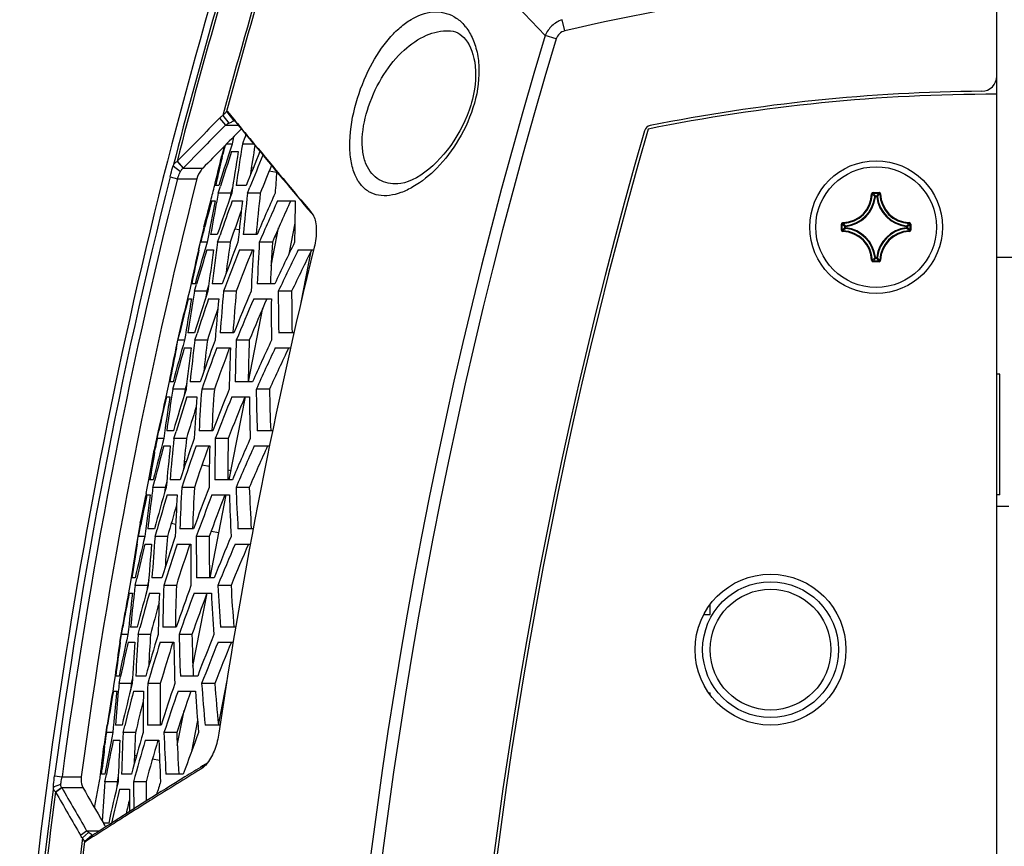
# Model space of a CAD drawing. Header units: millimetres. Extents: x 0 to 420, y 0 to 297.
# Tile 244 of 256: x 322 to 335, y 211 to 222. Entities that reach past the tile are written whole.
import ezdxf

# ---------------------------------------------------------------- set-up
doc = ezdxf.new("R2010")
doc.units = ezdxf.units.MM
doc.header["$LTSCALE"] = 23.1
doc.layers.get('0').update_dxf_attribs({"linetype": 'CONTINUOUS'})
for name, color, linetype in [('02___PRT_ALL_AXES', 7, 'CONTINUOUS'), ('03___PRT_ALL_CURVES', 7, 'CONTINUOUS'), ('06___PRT_ALL_SURFS', 7, 'CONTINUOUS'), ('AXES', 7, 'CONTINUOUS'), ('DIM_PILOTEES', 7, 'CONTINUOUS')]:
    doc.layers.add(name, color=color, linetype=linetype)
doc.styles.get("Standard").update_dxf_attribs({"font": 'txt', "width": 0.7})
doc.dimstyles.new('DIMSTYLE_6', dxfattribs={"dimtxt": 2.5, "dimasz": 3.5, "dimexe": 2, "dimexo": 0, "dimtad": 1, "dimlfac": 5, "dimdsep": 46, "dimtxsty": 'Standard', "dimblk": '_FILLED', "dimblk1": '_FILLED', "dimblk2": '_FILLED', "dimcen": 0.09, "dimazin": 2, "dimtp": 0.8, "dimtm": 0.8, "dimtfac": 1, "dimtofl": 0, "dimtmove": 0, "dimatfit": 3, "dimldrblk": '_FILLED', "dimfxl": 0, "dimtolj": 1, "dimarcsym": 0})

# ---------------------------------------------------------------- blocks, each defined once
blk = doc.blocks.new('_FILLED')
at = {"color": 0, "linetype": 'ByBlock'}
blk.add_solid([(0, 0), (-1, 0.1429), (-1, -0.1429)], dxfattribs=at)
blk = doc.blocks.new('*D11')
at = {"layer": 'DIM_PILOTEES', "color": 2, "linetype": 'Continuous'}
for p, q in [((321.931, 202.543), (321.931, 257.134)), ((405.531, 202.543), (405.531, 257.134)), ((321.931, 255.134), (363.731, 255.134)), ((405.531, 255.134), (363.731, 255.134))]:
    blk.add_line(p, q, dxfattribs=at)
at = {"layer": 'DIM_PILOTEES', "color": 2, "linetype": 'Continuous', "xscale": 3.5, "yscale": 3.5, "zscale": 3.5, "rotation": 180}
blk.add_blockref('_FILLED', (321.931, 255.134), dxfattribs=at)
at = {"layer": 'DIM_PILOTEES', "color": 2, "linetype": 'Continuous', "xscale": 3.5, "yscale": 3.5, "zscale": 3.5}
blk.add_blockref('_FILLED', (405.531, 255.134), dxfattribs=at)
at = {"layer": 'DIM_PILOTEES', "color": 2, "linetype": 'Continuous', "insert": (363.731, 258.259), "char_height": 2.5, "width": 8.03571, "attachment_point": 2, "line_spacing_factor": 0.9}
blk.add_mtext('{\\ftxt;\\W0.0001;\\H0.0001;\\~}{\\ftxt;\\W2.1428571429;\\H2.5; }{\\ftxt;\\W0.0001;\\H0.0001;\\~}', dxfattribs=at)

msp = doc.modelspace()

# ---------------------------------------------------------------- linework, layer by layer
at = {"color": 7, "linetype": 'Continuous'}
for p, q in [((335.131, 220.9049), (335.131, 226.3491)), ((329.4023, 221.7431), (329.367, 221.8922)), ((327.8699, 221.7468), (327.8704, 221.7468)), ((329.291, 221.6385), (329.1443, 221.6829)), ((328.2052, 220.7874), (328.2048, 220.7859)), ((328.2052, 220.7874), (328.2048, 220.7859)), ((324.9186, 220.676), (325.0141, 220.5511)), ((324.9317, 220.6752), (325.0271, 220.5506)), ((324.9317, 220.6752), (325.0312, 220.554)), ((324.8258, 220.5861), (324.905, 220.4942)), ((324.8695, 220.624), (324.9486, 220.5194)), ((324.905, 220.4942), (325.0734, 220.4942)), ((324.9913, 220.2434), (324.9167, 220.2434)), ((324.9913, 220.2434), (324.9616, 220.1518)), ((324.985, 220.1434), (325.0743, 220.1434)), ((325.2801, 220.2434), (325.1293, 220.2434)), ((324.2625, 220.014), (324.3418, 219.9239)), ((324.2653, 220.0169), (324.3446, 219.9258)), ((324.8559, 220.0932), (324.8543, 220.0859)), ((324.8583, 220.0601), (324.8704, 220.1107)), ((324.2112, 219.9551), (324.3075, 219.8818)), ((324.3446, 219.9258), (324.6045, 219.9258)), ((324.1699, 219.8088), (324.2664, 219.7844)), ((324.2664, 219.7844), (324.526, 219.7844)), ((324.8176, 219.6934), (324.7734, 219.6934)), ((324.8087, 219.5934), (324.8379, 219.687)), ((324.9745, 219.5934), (324.8087, 219.5934)), ((324.9745, 219.5934), (324.9599, 219.5174)), ((324.9983, 219.6694), (324.9745, 219.5934)), ((325.1798, 219.6934), (325.0446, 219.6934)), ((325.1958, 219.5934), (325.228, 219.6743)), ((325.3656, 219.5934), (325.1958, 219.5934)), ((333.4916, 219.6026), (333.4916, 219.5926)), ((333.4916, 219.6026), (333.5704, 219.6026)), ((333.4916, 219.5926), (333.5704, 219.5926)), ((333.5704, 219.6026), (333.5704, 219.5926)), ((324.7229, 219.4934), (324.7671, 219.4934)), ((324.9939, 219.4934), (325.129, 219.4934)), ((325.5961, 219.4934), (325.8304, 219.4934)), ((333.4717, 219.5832), (333.4817, 219.5829)), ((333.5229, 219.5492), (333.513, 219.5502)), ((333.5229, 219.5492), (333.5229, 219.5592)), ((333.5229, 219.5592), (333.539, 219.5592)), ((333.523, 219.5492), (333.539, 219.5492)), ((333.539, 219.5492), (333.539, 219.5592)), ((333.539, 219.5492), (333.5489, 219.5502)), ((333.5903, 219.5832), (333.5803, 219.5829)), ((326.0461, 219.3335), (326.0497, 219.3289)), ((326.044, 219.3265), (326.0697, 219.296)), ((333.0912, 219.2027), (333.0915, 219.1927)), ((333.9708, 219.2027), (333.9705, 219.1927)), ((324.6151, 219.1396), (324.5432, 218.8434)), ((324.6171, 219.1469), (324.6151, 219.1396)), ((324.6229, 219.1268), (324.6256, 219.1368)), ((325.5094, 218.6285), (325.6079, 219.1316)), ((325.8238, 219.1936), (325.7434, 218.783)), ((333.0718, 219.104), (333.0718, 219.1828)), ((333.0718, 219.1828), (333.0818, 219.1828)), ((333.0718, 219.104), (333.0818, 219.104)), ((333.0818, 219.104), (333.0818, 219.1828)), ((333.0912, 219.0841), (333.0915, 219.0941)), ((333.1152, 219.1354), (333.1152, 219.1514)), ((333.1252, 219.1514), (333.1152, 219.1514)), ((333.1252, 219.1354), (333.1152, 219.1354)), ((333.1252, 219.1514), (333.1242, 219.1614)), ((333.1252, 219.1354), (333.1242, 219.1254)), ((333.1252, 219.1354), (333.1252, 219.1514)), ((333.9368, 219.1514), (333.9378, 219.1614)), ((333.9368, 219.1514), (333.9368, 219.1354)), ((333.9368, 219.1514), (333.9468, 219.1514)), ((333.9368, 219.1354), (333.9378, 219.1254)), ((333.9368, 219.1354), (333.9468, 219.1354)), ((333.9468, 219.1514), (333.9468, 219.1354)), ((333.9708, 219.0841), (333.9705, 219.0941)), ((333.9802, 219.1828), (333.9802, 219.104)), ((333.9902, 219.1828), (333.9802, 219.1828)), ((333.9902, 219.104), (333.9802, 219.104)), ((333.9902, 219.1828), (333.9902, 219.104)), ((324.5522, 218.8421), (324.5747, 218.9434)), ((324.663, 218.9434), (324.5747, 218.9434)), ((324.663, 218.9434), (324.6352, 218.8518)), ((324.796, 219.0434), (324.7071, 219.0434)), ((324.8003, 218.9434), (324.8318, 219.0352)), ((324.9672, 218.9434), (324.8003, 218.9434)), ((325.3226, 219.0434), (325.1397, 219.0434)), ((325.5255, 218.9434), (325.3528, 218.9434)), ((324.5432, 218.8434), (324.5463, 218.8434)), ((324.6586, 218.8434), (324.7474, 218.8434)), ((325.0909, 218.8434), (325.2737, 218.8434)), ((325.8696, 218.8434), (326.0725, 218.8434)), ((325.9062, 218.1446), (326.0394, 218.8256)), ((333.4717, 218.7036), (333.4817, 218.7039)), ((333.4916, 218.6842), (333.4916, 218.6942)), ((333.5704, 218.6942), (333.4916, 218.6942)), ((333.5704, 218.6842), (333.4916, 218.6842)), ((333.5229, 218.7376), (333.513, 218.7366)), ((333.5229, 218.7376), (333.5229, 218.7276)), ((333.539, 218.7276), (333.5229, 218.7276)), ((333.539, 218.7376), (333.523, 218.7376)), ((333.539, 218.7376), (333.539, 218.7276)), ((333.539, 218.7376), (333.5489, 218.7366)), ((333.5704, 218.6842), (333.5704, 218.6942)), ((333.5903, 218.7036), (333.5803, 218.7039)), ((324.4257, 218.2934), (324.401, 218.1957)), ((324.4472, 218.3954), (324.4257, 218.2934)), ((324.5006, 218.3934), (324.4566, 218.3934)), ((324.4937, 218.2934), (324.5211, 218.3874)), ((324.6587, 218.2934), (324.4937, 218.2934)), ((324.6587, 218.2934), (324.6456, 218.2174)), ((324.681, 218.3694), (324.6587, 218.2934)), ((324.8611, 218.3934), (324.7266, 218.3934)), ((325.048, 218.2934), (324.879, 218.2934)), ((325.5597, 218.3934), (325.3263, 218.3934)), ((325.7817, 218.2934), (325.6049, 218.2934)), ((324.4102, 218.1934), (324.4542, 218.1934)), ((324.68, 218.1934), (324.8145, 218.1934)), ((325.2793, 218.1934), (325.5125, 218.1934)), ((325.209, 217.0934), (325.4007, 218.0732)), ((324.2881, 217.7434), (324.2437, 217.5434)), ((324.2527, 217.5422), (324.2732, 217.6434)), ((324.2732, 217.6434), (324.297, 217.742)), ((324.3611, 217.6434), (324.2732, 217.6434)), ((324.2912, 217.7434), (324.2881, 217.7434)), ((324.4916, 217.7434), (324.4031, 217.7434)), ((324.4978, 217.6434), (324.5274, 217.7352)), ((324.664, 217.6434), (324.4978, 217.6434)), ((325.0158, 217.7434), (324.8337, 217.7434)), ((325.2198, 217.6434), (325.0478, 217.6434)), ((325.8118, 217.7434), (325.6094, 217.7434)), ((324.2437, 217.5434), (324.2468, 217.5434)), ((324.3586, 217.5434), (324.4471, 217.5434)), ((324.789, 217.5434), (324.971, 217.5434)), ((325.5642, 217.5434), (325.7676, 217.5434)), ((324.1372, 216.9934), (324.1144, 216.8955)), ((324.1567, 217.0952), (324.1372, 216.9934)), ((324.2099, 217.0934), (324.1661, 217.0934)), ((324.2049, 216.9934), (324.2305, 217.0878)), ((324.3693, 216.9934), (324.2049, 216.9934)), ((324.3693, 216.9934), (324.3576, 216.9174)), ((324.3899, 217.0694), (324.3693, 216.9934)), ((324.5689, 217.0934), (324.4349, 217.0934)), ((324.7568, 216.9934), (324.5886, 216.9934)), ((325.2644, 217.0934), (325.032, 217.0934)), ((325.4874, 216.9934), (325.3113, 216.9934)), ((324.1237, 216.8934), (324.1675, 216.8934)), ((324.3923, 216.8934), (324.5263, 216.8934)), ((324.9546, 215.7934), (325.1698, 216.8934)), ((324.9891, 216.8934), (325.2213, 216.8934)), ((324.0107, 216.4434), (323.9595, 216.1898)), ((323.9977, 216.3434), (324.0195, 216.4421)), ((324.0853, 216.3434), (323.9977, 216.3434)), ((324.0137, 216.4434), (324.0107, 216.4434)), ((324.2133, 216.4434), (324.1252, 216.4434)), ((324.2214, 216.3434), (324.2492, 216.4352)), ((324.3869, 216.3434), (324.2214, 216.3434)), ((324.7354, 216.4434), (324.5541, 216.4434)), ((324.9404, 216.3434), (324.7692, 216.3434)), ((325.5293, 216.4434), (325.3265, 216.4434)), ((323.9645, 216.1601), (323.9745, 216.2163)), ((323.9645, 216.1601), (323.9746, 216.2163)), ((324.0847, 216.2434), (324.1728, 216.2434)), ((324.5134, 216.2434), (324.6946, 216.2434)), ((325.2853, 216.2434), (325.4885, 216.2434)), ((323.9595, 216.1898), (323.9588, 216.1856)), ((323.9452, 215.7934), (323.9015, 215.7934)), ((323.9421, 215.6934), (323.9659, 215.7881)), ((324.1058, 215.6934), (323.9421, 215.6934)), ((324.1058, 215.6934), (324.0957, 215.6174)), ((324.125, 215.7694), (324.1058, 215.6934)), ((324.3027, 215.7934), (324.1693, 215.7934)), ((324.4919, 215.6934), (324.3243, 215.6934)), ((324.9955, 215.7934), (324.764, 215.7934)), ((325.2195, 215.6934), (325.0442, 215.6934)), ((323.8541, 215.6128), (323.848, 215.5822)), ((323.8631, 215.5934), (323.9068, 215.5934)), ((324.1307, 215.5934), (324.2641, 215.5934)), ((324.7002, 214.4934), (324.9154, 215.5934)), ((324.7251, 215.5934), (324.9565, 215.5934)), ((335.131, 215.4434), (335.291, 215.4434)), ((323.7741, 215.2252), (323.7225, 214.9434)), ((323.775, 215.2293), (323.7741, 215.2252)), ((323.7844, 215.2231), (323.7852, 215.2268)), ((323.7316, 214.9424), (323.748, 215.0434)), ((323.8352, 215.0434), (323.748, 215.0434)), ((323.9609, 215.1434), (323.8731, 215.1434)), ((323.9709, 215.0434), (323.9968, 215.1352)), ((324.1358, 215.0434), (323.9709, 215.0434)), ((324.4811, 215.1434), (324.3004, 215.1434)), ((324.6872, 215.0434), (324.5167, 215.0434)), ((325.2724, 215.1434), (325.0699, 215.1434)), ((323.7225, 214.9434), (323.7256, 214.9434)), ((323.8366, 214.9434), (323.9243, 214.9434)), ((324.2637, 214.9434), (324.4443, 214.9434)), ((325.0328, 214.9434), (325.2349, 214.9434)), ((323.6377, 214.3934), (323.6187, 214.2952)), ((323.6531, 214.4949), (323.6377, 214.3934)), ((323.7061, 214.4934), (323.6626, 214.4934)), ((323.7049, 214.3934), (323.7269, 214.4885)), ((323.8681, 214.3934), (323.7049, 214.3934)), ((323.8681, 214.3934), (323.8594, 214.3174)), ((323.8857, 214.4694), (323.8681, 214.3934)), ((324.0624, 214.4934), (323.9294, 214.4934)), ((324.2528, 214.3934), (324.0858, 214.3934)), ((324.7527, 214.4934), (324.5221, 214.4934)), ((324.9778, 214.3934), (324.8031, 214.3934)), ((323.6281, 214.2934), (323.6716, 214.2934)), ((323.8947, 214.2934), (324.0277, 214.2934)), ((324.4716, 213.3256), (324.661, 214.2934)), ((324.4871, 214.2934), (324.7176, 214.2934)), ((331.331, 214.0094), (331.331, 214.1423)), ((331.247, 214.0094), (331.331, 214.0094)), ((323.5328, 213.8434), (323.5003, 213.6434)), ((323.5093, 213.6426), (323.5238, 213.7434)), ((323.5238, 213.7434), (323.5417, 213.8423)), ((323.6107, 213.7434), (323.5238, 213.7434)), ((323.5359, 213.8434), (323.5328, 213.8434)), ((323.7341, 213.8434), (323.6466, 213.8434)), ((323.7459, 213.7434), (323.7697, 213.8341)), ((323.7459, 213.7434), (323.7697, 213.8341)), ((323.9103, 213.7434), (323.7459, 213.7434)), ((324.2525, 213.8434), (324.0724, 213.8434)), ((324.4599, 213.7434), (324.2899, 213.7434)), ((325.0408, 213.8434), (324.8394, 213.8434)), ((323.5003, 213.6434), (323.5033, 213.6434)), ((323.614, 213.6434), (323.7014, 213.6434)), ((324.0396, 213.6434), (324.2196, 213.6434)), ((324.8062, 213.6434), (325.0066, 213.6434)), ((323.426, 213.0934), (323.409, 212.995)), ((323.4395, 213.1947), (323.426, 213.0934)), ((323.4924, 213.1934), (323.449, 213.1934)), ((323.4931, 213.0934), (323.5133, 213.1889)), ((323.6557, 213.0934), (323.4931, 213.0934)), ((323.6557, 213.0934), (323.6485, 213.0174)), ((323.6718, 213.1694), (323.6557, 213.0934)), ((323.8476, 213.1934), (323.715, 213.1934)), ((324.0392, 213.0934), (323.8728, 213.0934)), ((324.5357, 213.1934), (324.3058, 213.1934)), ((324.762, 213.0934), (324.5878, 213.0934)), ((324.81, 212.5434), (324.926, 213.1364)), ((323.4184, 212.9934), (323.4617, 212.9934)), ((323.6842, 212.9934), (323.8167, 212.9934)), ((324.2747, 212.9934), (324.5045, 212.9934)), ((331.3123, 212.9698), (331.331, 212.9698)), ((331.331, 212.9445), (331.331, 212.9698)), ((324.2654, 212.2719), (324.356, 212.735)), ((323.3319, 212.5434), (323.2951, 212.2862)), ((323.3247, 212.4434), (323.3408, 212.5424)), ((323.3349, 212.5434), (323.3319, 212.5434)), ((323.5325, 212.5434), (323.4453, 212.5434)), ((324.0494, 212.5434), (323.8699, 212.5434)), ((324.5341, 212.6037), (324.4538, 212.1934)), ((324.8343, 212.5434), (324.6345, 212.5434)), ((323.4114, 212.4434), (323.3247, 212.4434)), ((323.5462, 212.4434), (323.5684, 212.5347)), ((323.7101, 212.4434), (323.5462, 212.4434)), ((324.2581, 212.4434), (324.0886, 212.4434)), ((323.2951, 212.2862), (323.2942, 212.2787)), ((323.3022, 212.2601), (323.3052, 212.285)), ((323.4166, 212.3434), (323.5038, 212.3434)), ((323.841, 212.3434), (324.0205, 212.3434)), ((324.5791, 211.9604), (324.6577, 212.033)), ((324.6629, 212.0396), (324.6008, 212.0016)), ((323.2605, 211.8934), (323.2688, 211.9699)), ((323.3038, 211.8934), (323.2605, 211.8934)), ((323.658, 211.8934), (323.5258, 211.8934)), ((324.3442, 211.8934), (324.1149, 211.8934)), ((322.623, 211.7238), (322.7217, 211.7595)), ((322.6385, 211.87), (322.7371, 211.8568)), ((322.7371, 211.8568), (322.991, 211.8568)), ((323.1669, 211.449), (323.2356, 211.8001)), ((323.3064, 211.7934), (323.3248, 211.8893)), ((323.4686, 211.7934), (323.3064, 211.7934)), ((323.4686, 211.7934), (323.4628, 211.7174)), ((323.4832, 211.8694), (323.4686, 211.7934)), ((323.851, 211.7934), (323.685, 211.7934)), ((322.6498, 211.6582), (322.7311, 211.7173)), ((322.6515, 211.6553), (322.7327, 211.7154)), ((322.7327, 211.7154), (323.0136, 211.7154)), ((323.4989, 211.6934), (323.6311, 211.6934)), ((323.6658, 211.3931), (323.6095, 211.3575)), ((323.2816, 211.2507), (323.2858, 211.2434)), ((323.3561, 211.2434), (323.2859, 211.2434)), ((323.6095, 211.3575), (323.5784, 211.3378)), ((322.9823, 211.083), (323.0636, 211.1437)), ((323.0083, 211.0474), (323.0896, 211.12)), ((323.0636, 211.1437), (323.2352, 211.1437)), ((323.1262, 211.0933), (323.0896, 211.12)), ((323.3761, 211.2093), (323.3753, 211.2087)), ((323.3774, 211.21), (323.3765, 211.2094)), ((323.0366, 211.0001), (323.1348, 211.0871)), ((323.0482, 210.9989), (323.1463, 211.0864)), ((323.1519, 211.0657), (323.0482, 210.9989)), ((323.1365, 211.0861), (323.1348, 211.0871)), ((323.1561, 211.0684), (323.1519, 211.0657)), ((323.1573, 211.0691), (323.153, 211.0663))]:
    msp.add_line(p, q, dxfattribs=at)
for points in [[(327.87, 221.7468), (327.8896, 221.7455), (327.9238, 221.7396), (327.9549, 221.7301), (327.9839, 221.7171), (328.0116, 221.7006), (328.0382, 221.6804), (328.064, 221.6562), (328.0886, 221.6281), (328.112, 221.5958), (328.1337, 221.5595), (328.1534, 221.5195), (328.171, 221.476), (328.1861, 221.4293), (328.1986, 221.3797), (328.2084, 221.3276), (328.2153, 221.2729), (328.2193, 221.2161), (328.2203, 221.1572), (328.2183, 221.0965), (328.2131, 221.034), (328.2047, 220.9699), (328.193, 220.9044), (328.1779, 220.8374), (328.1672, 220.7968)], [(328.1672, 220.7968), (328.1563, 220.7592), (328.1342, 220.6915), (328.1085, 220.6228), (328.0794, 220.5537), (328.047, 220.485), (328.0115, 220.4172), (327.9733, 220.3509), (327.9327, 220.2865), (327.8901, 220.2245), (327.8456, 220.1652), (327.7998, 220.109), (327.7525, 220.0556), (327.7038, 220.005), (327.6535, 219.9572), (327.6017, 219.9123), (327.5483, 219.8706), (327.4932, 219.8323), (327.4374, 219.7983), (327.3813, 219.7693), (327.3269, 219.7464), (327.2758, 219.73), (327.2292, 219.7202), (327.1882, 219.7162)]]:
    msp.add_lwpolyline(points, dxfattribs=at)
for centre, radius in [((333.531, 219.1434), 0.88), ((332.131, 213.5434), 0.9), ((332.131, 213.5434), 0.8)]:
    msp.add_circle(centre, radius, dxfattribs=at)
for centre, radius, start, end in [((392.331, 202.5434), 69.8424, 161.454304, 164.996588), ((392.331, 202.5434), 69.8085, 161.454318, 164.944928), ((189.6292, 88.2229), 193.0701, 43.729256, 45.001115), ((392.331, 202.5434), 70.3099, 162.188288, 165.661987), ((392.331, 202.5434), 70.2748, 162.138412, 165.60507), ((335.131, 197.5434), 24.8686, 90, 103.31823), ((392.331, 202.5434), 66.0218, 163.148232, 192.302058), ((392.331, 202.5434), 65.8686, 163.148232, 192.302058), ((334.931, 221.144), 0.2, 270.48553, 360), ((335.131, 197.5434), 23.4015, 90.48553, 101.32257), ((414.7931, 131.4235), 126.6651, 135.257381, 135.618747), ((325.1122, 220.186), 0.3713, 116.13068, 123.91309), ((437.0987, 312.6013), 145.0289, 219.398173, 219.558915), ((436.9519, 312.5593), 144.8835, 219.42141, 219.583098), ((414.7372, 131.3754), 126.5385, 135.228401, 135.589811), ((392.331, 202.5434), 64.4015, 163.884947, 192.082369), ((330.5562, 220.3914), 0.1, 101.32257, 163.88495), ((353.6229, 214.5278), 29.1964, 168.52065, 168.71075), ((354.7923, 209.4859), 31.5534, 159.82147, 160.06642), ((354.4943, 210.6228), 31.0319, 162.11706, 163.00429), ((354.5325, 210.3679), 31.1225, 161.69364, 162.57644), ((392.331, 202.5434), 69.72, 165.317273, 165.420737), ((354.0258, 213.109), 29.9843, 166.27228, 166.49595), ((353.092, 215.4114), 28.4146, 170.41354, 171.53649), ((353.0334, 215.6634), 28.2775, 170.67905, 171.80662), ((354.7427, 208.1512), 31.7362, 157.79291, 158.67295), ((353.0267, 215.7017), 28.0991, 170.7339, 171.55977), ((432.5599, 308.8496), 139.1403, 219.558163, 220.045941), ((432.0258, 308.4844), 138.4904, 219.582429, 220.070802), ((324.554, 219.7343), 0.404, 135.61908, 136.18863), ((303.7962, 224.9058), 21.6026, 346.0495, 347.108), ((353.9415, 213.1291), 29.8976, 166.59549, 166.90477), ((354.7366, 207.906), 31.7688, 157.43249, 158.25746), ((324.5499, 219.6241), 0.3649, 124.23647, 124.76877), ((353.8589, 213.1483), 29.8128, 166.90472, 167.31799), ((354.6739, 207.9363), 31.5415, 157.59059, 158.31032), ((351.7915, 217.9429), 26.2806, 175.77542, 176.39927), ((392.331, 202.5434), 70.3138, 165.785773, 172.377664), ((392.331, 202.5434), 70.2143, 165.785773, 172.377664), ((392.331, 202.5434), 69.9626, 165.733563, 172.350082), ((303.752, 224.9167), 21.6482, 345.48885, 346.04957), ((353.473, 214.0135), 29.2024, 168.98427, 169.19224), ((354.4777, 209.048), 31.3195, 160.32383, 161.38891), ((352.3187, 216.5468), 27.2934, 173.59101, 174.75162), ((352.2741, 216.5931), 27.0753, 173.6377, 174.80755), ((354.5221, 206.6251), 31.7304, 155.87667, 156.96032), ((333.4916, 219.5826), 0.0199, 89.95331, 178.49632), ((332.6058, 218.73), 1.2365, 42.11664, 44.239), ((334.4562, 218.73), 1.2365, 135.76099, 137.88337), ((303.6819, 224.9349), 21.7206, 344.54519, 345.48873), ((354.1393, 211.2708), 30.544, 164.38309, 165.07655), ((353.4139, 213.7838), 29.2103, 168.72807, 169.82608), ((353.3468, 214.0373), 29.0739, 169.19174, 170.08509), ((354.4794, 208.8032), 31.3636, 160.07156, 160.95943), ((352.3924, 216.2949), 27.4504, 173.30874, 174.46332), ((354.475, 206.3946), 31.7107, 155.60212, 156.68871), ((354.443, 206.4065), 31.5182, 155.46707, 156.56141), ((350.9931, 218.7845), 25.1727, 178.38616, 179.63823), ((333.081, 219.5934), 0.3908, 271.50113, 358.49886), ((333.081, 219.5934), 0.4008, 271.50107, 358.49892), ((333.081, 219.5934), 0.4442, 276.51004, 353.49237), ((333.081, 219.5934), 0.4342, 276.7279, 353.27476), ((332.6382, 218.7412), 1.1916, 42.76151, 44.93996), ((333.523, 219.5492), 0.0101, 90.46116, 173.833), ((333.981, 219.5934), 0.4442, 186.50962, 263.49194), ((334.4239, 218.7411), 1.1917, 135.06013, 137.2384), ((333.981, 219.5934), 0.4342, 186.72717, 263.27401), ((333.981, 219.5934), 0.4008, 181.50107, 268.49892), ((333.981, 219.5934), 0.3908, 181.50113, 268.49887), ((354.4167, 208.8351), 31.136, 160.24158, 161.05555), ((333.9702, 219.1828), 0.0199, 359.94602, 88.51498), ((354.0256, 211.3012), 30.4263, 165.09609, 165.45327), ((333.0917, 219.104), 0.0199, 179.94591, 268.51539), ((333.9444, 220.0686), 1.2365, 225.76099, 227.88337), ((333.9444, 218.2182), 1.2365, 132.11664, 134.239), ((333.081, 218.6934), 0.3908, 1.50114, 88.49886), ((333.9332, 220.0363), 1.1917, 225.06013, 227.2384), ((333.9332, 218.2506), 1.1916, 132.76151, 134.93996), ((333.081, 218.6934), 0.4008, 1.50107, 88.49892), ((333.1252, 219.1514), 0.0101, 96.167, 179.53884), ((333.081, 218.6934), 0.4442, 6.50972, 83.49206), ((333.081, 218.6934), 0.4342, 6.72726, 83.27412), ((333.981, 218.6934), 0.4442, 96.50974, 173.49204), ((333.981, 218.6934), 0.4342, 96.72767, 173.27451), ((333.981, 218.6934), 0.4008, 91.50108, 178.49892), ((333.981, 218.6934), 0.3908, 91.50113, 178.49887), ((333.1288, 220.0362), 1.1916, 312.76151, 314.93996), ((333.1288, 218.2506), 1.1916, 45.06004, 47.23849), ((333.1176, 220.0686), 1.2365, 312.11664, 314.239), ((333.1176, 218.2182), 1.2365, 45.761, 47.88336), ((333.9702, 219.104), 0.0199, 271.4969, 0.04933), ((352.7519, 214.9161), 28.2402, 171.80123, 172.92711), ((354.3397, 207.5064), 31.4247, 158.6571, 159.72988), ((352.7466, 214.952), 28.0646, 171.82364, 172.68352), ((351.5391, 217.4026), 26.2316, 176.63257, 177.83532), ((351.4837, 217.4516), 26.001, 176.71082, 177.92416), ((354.1625, 205.1445), 31.5223, 154.03962, 155.14637), ((353.6573, 212.1713), 29.8658, 167.09099, 167.97119), ((353.5871, 212.4265), 29.7353, 167.54006, 168.42404), ((354.122, 209.9497), 30.8013, 163.20083, 164.08957), ((354.1558, 209.6983), 30.8823, 162.77474, 163.65846), ((352.8091, 214.6667), 28.3708, 171.53419, 172.65561), ((392.331, 202.5434), 68.2342, 166.151193, 171.662502), ((354.3088, 207.2719), 31.4259, 158.39442, 159.46903), ((354.2819, 207.2855), 31.2377, 158.28446, 159.36632), ((351.6291, 217.1519), 26.4096, 176.3277, 177.52267), ((354.0955, 204.9207), 31.4729, 153.7448, 154.856), ((354.0535, 204.931), 31.2706, 153.58282, 154.7027), ((333.4916, 218.7041), 0.0199, 181.45488, 270.06559), ((332.6381, 219.5457), 1.1917, 315.06013, 317.2384), ((332.6058, 219.5568), 1.2365, 315.76099, 317.88337), ((334.4562, 219.5568), 1.2365, 222.11664, 224.239), ((334.4238, 219.5456), 1.1916, 222.76151, 224.93996), ((333.5704, 218.7041), 0.0199, 269.92548, 358.56799), ((353.1749, 213.2857), 29.1151, 170.09612, 170.30313), ((354.0941, 208.3867), 31.0461, 161.39169, 162.45942), ((352.0746, 215.7771), 27.3117, 174.71376, 175.8715), ((352.0295, 215.8205), 27.0946, 174.76331, 175.93024), ((354.0911, 205.9958), 31.3588, 156.91121, 157.99928), ((350.6868, 218.2247), 25.082, 179.84306, 181.09951), ((350.6184, 218.2754), 24.8367, 179.95847, 181.22735), ((353.7302, 210.8357), 30.2386, 165.91286, 166.79479), ((353.7801, 210.5837), 30.3397, 165.47416, 166.35308), ((353.1218, 213.0551), 29.1244, 169.83831, 170.93574), ((353.0579, 213.3055), 28.9964, 170.30267, 171.19625), ((354.0928, 208.1443), 31.0821, 161.13691, 162.02713), ((352.1469, 215.5281), 27.462, 174.43036, 175.58225), ((354.0424, 205.7665), 31.3328, 156.63356, 157.72473), ((354.0084, 205.777), 31.1383, 156.49994, 157.59898), ((350.7943, 217.9764), 25.2827, 179.50824, 180.75468), ((354.0321, 208.1724), 30.8575, 161.30975, 162.12586), ((353.7925, 209.2612), 30.6019, 164.10285, 165.17079), ((352.4984, 214.1637), 28.216, 172.91606, 174.04019), ((353.9458, 206.8544), 31.1102, 159.70823, 160.78452), ((352.4903, 214.1978), 28.0388, 172.9413, 173.79986), ((351.3326, 216.6117), 26.305, 177.75223, 178.95073), ((351.2769, 216.6575), 26.0758, 177.83319, 179.04216), ((353.7206, 204.5221), 31.1094, 155.05302, 156.16527), ((353.3539, 211.4573), 29.7366, 168.18999, 169.0708), ((353.2887, 211.709), 29.6161, 168.64066, 169.52497), ((353.806, 209.0172), 30.6569, 163.85213, 164.73674), ((352.5541, 213.9167), 28.3401, 172.6477, 173.76752), ((353.9134, 206.6211), 31.1051, 159.44285, 160.52111), ((353.8846, 206.6331), 30.9154, 159.3347, 160.4203), ((351.4211, 216.3639), 26.4764, 177.44672, 178.63766), ((353.6519, 204.2992), 31.0536, 154.75472, 155.87159), ((353.6077, 204.3081), 30.8492, 154.59371, 155.71941), ((352.9045, 212.5514), 29.0413, 171.20183, 171.40788), ((353.7373, 207.7131), 30.7877, 162.45663, 163.52701), ((351.8586, 215.0044), 27.3424, 175.82841, 176.98323), ((351.8131, 215.0448), 27.1264, 175.88075, 177.04469), ((353.6866, 205.3513), 31.0033, 157.94405, 159.03659), ((350.5178, 217.4136), 25.21, 180.95512, 182.20563), ((350.4494, 217.4609), 24.9664, 181.07292, 182.3357), ((353.4219, 210.1306), 30.0781, 167.00229, 167.88467), ((353.4671, 209.8818), 30.1695, 166.56115, 167.44079), ((352.8572, 212.3199), 29.0519, 170.94261, 172.0394), ((352.7966, 212.5675), 28.9322, 171.40746, 172.30123), ((353.7329, 207.4729), 30.8158, 162.19948, 163.09204), ((351.9294, 214.7579), 27.4862, 175.54409, 176.69323), ((353.6362, 205.123), 30.9709, 157.66342, 158.75921), ((353.6001, 205.132), 30.7746, 157.53124, 158.63502), ((350.6239, 217.1684), 25.4041, 180.62031, 181.86108), ((353.6742, 207.4974), 30.5941, 162.37513, 163.19338), ((353.4726, 208.5674), 30.3987, 165.17904, 166.24878), ((353.1096, 210.9677), 29.6041, 169.5378, 169.78789), ((352.2726, 213.407), 28.2045, 174.02406, 175.14638), ((353.5785, 206.1891), 30.8109, 160.75731, 161.83712), ((352.2618, 213.4392), 28.0257, 174.05206, 174.90925), ((351.1542, 215.8198), 26.3902, 178.86304, 180.05722), ((351.0984, 215.8624), 26.1624, 178.9466, 180.15116), ((353.305, 203.8834), 30.7128, 156.06546, 157.18326), ((353.483, 208.3256), 30.4459, 164.92626, 165.81174), ((352.3269, 213.1623), 28.3221, 173.75456, 174.87273), ((353.5444, 205.9569), 30.7995, 160.48936, 161.57129), ((353.5138, 205.9672), 30.6084, 160.38302, 161.47238), ((351.2412, 215.5747), 26.555, 178.5571, 179.74394), ((353.2345, 203.6613), 30.6507, 155.76377, 156.88639), ((353.1883, 203.6686), 30.4441, 155.60375, 156.73534), ((302.6703, 219.7829), 21.5903, 349.3578, 350.40868), ((353.0028, 210.9867), 29.4955, 169.89826, 170.62099), ((302.9142, 219.7357), 21.3419, 348.86145, 349.11744), ((302.9238, 219.7348), 21.3323, 349.11493, 349.35913), ((352.6615, 211.8114), 28.9806, 172.3019, 172.50698), ((353.407, 207.0282), 30.5439, 163.5191, 164.59211), ((351.6703, 214.2294), 27.3852, 176.93552, 178.08734), ((351.6247, 214.2669), 27.1703, 176.99055, 178.15144), ((353.3083, 204.6925), 30.6632, 158.97566, 160.07269), ((350.377, 216.6035), 25.3491, 182.05758, 183.30212), ((350.3087, 216.6474), 25.1073, 182.17766, 183.43431), ((302.678, 219.7817), 21.5826, 347.82322, 348.77988), ((353.1938, 209.1685), 30.0262, 167.64446, 168.35959), ((352.6199, 211.5792), 28.9924, 172.04142, 173.13752), ((352.5627, 211.8242), 28.8809, 172.50659, 173.40049), ((353.3994, 206.7899), 30.564, 163.25972, 164.15461), ((351.7396, 213.9853), 27.5225, 176.65045, 177.79679), ((353.2562, 204.4651), 30.6245, 158.69215, 159.7926), ((353.2183, 204.4724), 30.4264, 158.56143, 159.66997), ((350.4816, 216.3612), 25.5367, 181.72298, 182.95805), ((353.343, 206.8108), 30.3452, 163.43818, 164.25855), ((353.1086, 209.1861), 29.9392, 168.3671, 168.71793), ((353.1793, 207.8642), 30.2096, 166.25226, 167.32378), ((352.0743, 212.6468), 28.2054, 175.12572, 176.24617), ((353.2374, 205.5114), 30.5264, 161.80479, 162.88813), ((352.0608, 212.6771), 28.0251, 175.15642, 176.01219), ((351.0036, 215.0275), 26.487, 179.96556, 181.15538), ((350.9479, 215.0671), 26.2606, 180.05163, 181.25172), ((352.9156, 203.2295), 30.3319, 157.07738, 158.2008), ((352.8286, 210.0074), 29.5186, 170.37392, 171.25583), ((352.7733, 210.2529), 29.4179, 170.82728, 171.71213), ((353.1866, 207.6243), 30.2489, 165.99758, 166.8839), ((352.127, 212.4042), 28.3167, 174.85526, 175.97172), ((353.2017, 205.2802), 30.5088, 161.53439, 162.62), ((353.1694, 205.2888), 30.3162, 161.42987, 162.523), ((351.0891, 214.785), 26.6453, 179.65938, 180.84208), ((352.8434, 203.0079), 30.2636, 156.77243, 157.90085), ((352.7951, 203.0136), 30.0549, 156.6134, 157.75094), ((352.4456, 211.0663), 28.9326, 173.39677, 173.60087), ((353.1031, 206.3329), 30.3141, 164.57953, 165.65517), ((351.5096, 213.4528), 27.4399, 178.03557, 179.18435), ((351.4638, 213.4875), 27.2261, 178.09324, 179.25101), ((352.9562, 204.0204), 30.338, 160.00646, 161.10801), ((350.2639, 215.7951), 25.4993, 183.15104, 184.38957), ((350.1958, 215.8357), 25.2592, 183.27328, 184.52377), ((352.8859, 208.6961), 29.798, 169.16971, 170.05288), ((352.9216, 208.4528), 29.8701, 168.72418, 169.60515), ((352.4098, 210.8336), 28.9457, 173.13522, 174.23057), ((352.3559, 211.0762), 28.8423, 173.60052, 174.49451), ((353.0923, 206.0963), 30.3263, 164.31806, 165.2175), ((351.5773, 213.211), 27.5708, 177.74995, 178.89344), ((352.9024, 203.7937), 30.2931, 159.72021, 160.82535), ((352.8627, 203.7993), 30.0933, 159.59095, 160.70429), ((350.367, 215.5554), 25.6805, 182.81685, 184.04618), ((353.0382, 206.1137), 30.1106, 164.49932, 165.32181), ((352.9126, 207.1523), 30.034, 167.32295, 168.3962), ((351.9032, 211.8838), 28.2186, 176.22152, 177.34004), ((352.9226, 204.8222), 30.2561, 162.8511, 163.93797), ((351.8872, 211.9121), 28.0368, 176.25485, 177.10916), ((350.8806, 214.2355), 26.5952, 181.06033, 182.24574), ((350.8249, 214.2721), 26.3703, 181.14881, 182.3444), ((352.5522, 202.5612), 29.9662, 158.08925, 159.21833), ((352.6063, 209.273), 29.4293, 171.45975, 172.34214), ((352.5559, 209.5159), 29.3383, 171.91419, 172.79925), ((352.9167, 206.9141), 30.0655, 167.0665, 167.95363), ((351.9542, 211.6431), 28.3235, 175.95028, 177.06496), ((352.8851, 204.5918), 30.2323, 162.57839, 163.66767), ((352.8514, 204.5985), 30.0383, 162.4757, 163.57259), ((350.9645, 213.9954), 26.7472, 180.7541, 181.93261), ((352.4783, 202.34), 29.8916, 157.78113, 158.91541), ((352.4281, 202.3439), 29.681, 157.62311, 158.76665), ((352.2566, 210.3171), 28.8972, 174.48689, 174.69002), ((352.8254, 205.6278), 30.0982, 165.63835, 166.71658), ((351.3761, 212.6753), 27.5065, 179.12908, 180.27476), ((351.3303, 212.7072), 27.2938, 179.1893, 180.3439), ((352.6301, 203.3358), 30.0273, 161.03691, 162.143), ((350.1783, 214.9888), 25.6606, 184.23605, 185.46855), ((350.1105, 215.0262), 25.4221, 184.36037, 185.60467), ((352.6579, 207.9684), 29.6777, 170.24856, 171.13207), ((352.6887, 207.7274), 29.7403, 169.80108, 170.68266), ((352.2265, 210.084), 28.9115, 174.22443, 175.31897), ((352.1759, 210.3245), 28.8162, 174.6897, 175.58372), ((352.8115, 205.3927), 30.1026, 165.37492, 166.2754), ((351.4421, 212.4355), 27.631, 178.84309, 179.98365), ((352.5746, 203.1096), 29.9762, 160.74803, 161.85787), ((352.5332, 203.1133), 29.7747, 160.62024, 161.73841), ((350.2799, 214.7517), 25.8353, 183.90246, 185.12603), ((352.7597, 205.4067), 29.8897, 165.55898, 166.38357), ((352.6721, 206.4325), 29.8717, 168.39151, 169.46647), ((352.4276, 208.7666), 29.3342, 172.79944, 173.11128), ((351.759, 211.1188), 28.2439, 177.31192, 178.42844), ((352.6338, 204.1223), 29.9998, 163.89666, 164.98706), ((351.7407, 211.145), 28.0606, 177.34783, 178.20063), ((350.7847, 213.4446), 26.7149, 182.14785, 183.32881), ((350.7292, 213.4782), 26.4913, 182.23868, 183.4297), ((352.2148, 201.8793), 29.6151, 159.1015, 160.23628), ((352.6731, 206.1959), 29.8954, 168.13344, 169.02136), ((351.8084, 210.8799), 28.3425, 177.04006, 178.15291), ((352.5946, 203.8926), 29.9698, 163.62177, 164.71472), ((352.5594, 203.8974), 29.7745, 163.52091, 164.62157), ((350.867, 213.2067), 26.8604, 181.84176, 183.01603), ((301.651, 214.6874), 21.7769, 352.59804, 353.64945), ((352.3641, 208.7742), 29.2703, 173.16018, 173.732), ((362.1888, 150.399), 72.1408, 121.421964, 122.020966), ((361.9971, 150.9918), 71.5589, 121.506435, 121.728202), ((301.7357, 214.6768), 21.6915, 352.37909, 352.59704), ((352.0396, 209.5685), 28.8192, 175.57232, 176.61604), ((352.5739, 204.9139), 29.8956, 166.69596, 167.77677), ((363.1094, 149.1954), 73.6718, 121.72927, 122.648462), ((351.2991, 211.8979), 27.6142, 180.21684, 180.96432), ((351.2702, 211.9272), 27.4195, 180.27969, 180.81503), ((352.35, 202.6331), 29.7515, 162.06758, 162.41354), ((392.331, 202.5434), 70.3099, 172.497472, 174.766991), ((392.331, 202.5434), 70.2748, 172.547616, 174.773602), ((322.8529, 211.771), 0.2323, 209.06591, 209.88284), ((432.7161, 274.9038), 126.9432, 209.883775, 210.182135), ((322.8489, 211.8157), 0.1534, 219.85707, 220.79765), ((432.6273, 274.9485), 126.7882, 209.916005, 210.214508), ((352.5577, 204.6798), 29.8932, 166.43072, 167.31159), ((351.3726, 211.6599), 27.7415, 179.93072, 180.54218), ((352.5251, 204.6867), 29.7003, 166.61793, 166.99951), ((363.3237, 148.5849), 74.2806, 122.021231, 122.268793), ((364.2082, 147.1827), 75.9385, 122.346366, 122.527154), ((323.184, 211.2492), 0.1601, 221.21104, 233.82521), ((365.0411, 146.1597), 77.27, 122.640115, 122.83267), ((364.7582, 146.3215), 76.9604, 122.528377, 122.722163), ((392.331, 202.5434), 69.8424, 173.006355, 174.937599), ((392.331, 202.5434), 69.8085, 173.042037, 174.957043), ((323.7669, 211.9795), 1.0936, 234.13187, 234.45996), ((323.355, 211.4025), 0.3846, 234.4291, 235.0754)]:
    msp.add_arc(centre, radius, start, end, dxfattribs=at)
for centre, major_axis, start_param, end_param in [((392.331, 89.7692), (0, 161.0582), 0.6243381, 0.6298197), ((392.331, 289.7748), (0, 124.5794), -4.0352269, -4.0304313), ((392.331, 289.7748), (0, 124.5794), -4.0303559, -4.0298496)]:
    msp.add_ellipse(centre, major_axis=major_axis, ratio=0.7139394, start_param=start_param, end_param=end_param, dxfattribs=at)
for points, knots in [([(326.6364, 220.7912), (326.6832, 220.9564), (326.8027, 221.2597), (327.0165, 221.59), (327.2119, 221.7891), (327.3954, 221.926), (327.5997, 222.0044), (327.7996, 221.9925), (327.9378, 221.9395), (328.0614, 221.8409), (328.1633, 221.6969), (328.2357, 221.51), (328.2839, 221.2006), (328.2506, 220.9512), (328.2052, 220.7874)], [0, 0, 0, 0, 0.1609587, 0.3033803, 0.3654818, 0.4214676, 0.5178079, 0.5620266, 0.6065867, 0.6543762, 0.7081578, 0.7700125, 0.8406281, 1, 1, 1, 1]), ([(329.367, 221.8922), (329.318, 221.8747), (329.2259, 221.8192), (329.1648, 221.7307), (329.1443, 221.6829)], [0, 0, 0, 0, 0.4999972, 1, 1, 1, 1]), ([(326.8016, 220.7434), (326.8517, 220.8921), (326.9815, 221.1625), (327.2456, 221.4878), (327.5448, 221.6981), (327.7679, 221.7503), (327.87, 221.7468)], [0, 0, 0, 0, 0.3036099, 0.5734104, 0.8025607, 1, 1, 1, 1]), ([(329.4023, 221.7431), (329.3766, 221.7371), (329.3267, 221.712), (329.2986, 221.6638), (329.291, 221.6385)], [0, 0, 0, 0, 0.4999967, 1, 1, 1, 1]), ([(328.2048, 220.7859), (328.1578, 220.6168), (328.0216, 220.3069), (327.7359, 219.9315), (327.461, 219.7052), (327.2389, 219.5976), (327.0841, 219.5572), (326.9359, 219.5574), (326.7992, 219.6059), (326.6852, 219.7079), (326.6035, 219.8597), (326.5571, 220.0545), (326.5438, 220.3728), (326.589, 220.6235), (326.6364, 220.7912)], [0, 0, 0, 0, 0.1604474, 0.3050373, 0.4282601, 0.4815882, 0.5295877, 0.5733044, 0.6151541, 0.6591736, 0.7098973, 0.770331, 0.8407095, 1, 1, 1, 1]), ([(324.8695, 220.624), (324.8754, 220.6302), (324.8917, 220.6476), (324.9078, 220.6652), (324.9186, 220.676)], [0, 0, 0, 0, 0.3604929, 1, 1, 1, 1]), ([(324.9186, 220.676), (324.9207, 220.6774), (324.9255, 220.6798), (324.9303, 220.6769), (324.9317, 220.6752)], [0, 0, 0, 0, 0.5326134, 1, 1, 1, 1]), ([(327.1882, 219.7162), (327.1451, 219.7147), (327.0597, 219.7208), (326.9385, 219.7659), (326.8356, 219.8522), (326.7608, 219.9795), (326.7195, 220.1421), (326.7109, 220.4042), (326.7561, 220.6086), (326.8016, 220.7434)], [0, 0, 0, 0, 0.0989477, 0.194213, 0.292155, 0.4011001, 0.5277322, 0.6733995, 1, 1, 1, 1]), ([(324.8258, 220.5861), (324.8294, 220.5896), (324.8432, 220.6031), (324.858, 220.6155), (324.8695, 220.624)], [0, 0, 0, 0, 0.2587544, 1, 1, 1, 1]), ([(324.9486, 220.5194), (324.9564, 220.5233), (324.9782, 220.5339), (324.9999, 220.5447), (325.0141, 220.5511)], [0, 0, 0, 0, 0.3592718, 1, 1, 1, 1]), ([(324.2112, 219.9551), (324.216, 219.9678), (324.229, 219.9918), (324.251, 220.0081), (324.2625, 220.014)], [0, 0, 0, 0, 0.513571, 1, 1, 1, 1]), ([(324.1699, 219.8088), (324.1731, 219.8216), (324.1859, 219.8706), (324.1999, 219.9193), (324.2112, 219.9551)], [0, 0, 0, 0, 0.2597111, 1, 1, 1, 1]), ([(324.2664, 219.7844), (324.2696, 219.7929), (324.2824, 219.8257), (324.2964, 219.8581), (324.3075, 219.8818)], [0, 0, 0, 0, 0.2582409, 1, 1, 1, 1]), ([(324.3075, 219.8818), (324.3096, 219.8862), (324.3182, 219.9023), (324.3309, 219.9163), (324.3418, 219.9239)], [0, 0, 0, 0, 0.2713515, 1, 1, 1, 1]), ([(324.6045, 219.9258), (324.5958, 219.9169), (324.5605, 219.8756), (324.5363, 219.8249), (324.526, 219.7844)], [0, 0, 0, 0, 0.2290863, 1, 1, 1, 1]), ([(333.4817, 219.5829), (333.4817, 219.5854), (333.4839, 219.5906), (333.4891, 219.5926), (333.4916, 219.5926)], [0, 0, 0, 0, 0.500008, 1, 1, 1, 1]), ([(333.5903, 219.5832), (333.5902, 219.5882), (333.5858, 219.5985), (333.5754, 219.6026), (333.5704, 219.6026)], [0, 0, 0, 0, 0.4999908, 1, 1, 1, 1]), ([(333.5704, 219.5926), (333.5729, 219.5926), (333.5781, 219.5906), (333.5803, 219.5854), (333.5803, 219.5829)], [0, 0, 0, 0, 0.5000089, 1, 1, 1, 1]), ([(333.539, 219.5592), (333.5414, 219.5592), (333.5463, 219.5573), (333.5487, 219.5526), (333.5489, 219.5502)], [0, 0, 0, 0, 0.4999439, 1, 1, 1, 1]), ([(326.0497, 219.3289), (326.0517, 219.3264), (326.0596, 219.3156), (326.0664, 219.304), (326.071, 219.2949)], [0, 0, 0, 0, 0.2382156, 1, 1, 1, 1]), ([(326.071, 219.2949), (326.0839, 219.2691), (326.1023, 219.2083), (326.1152, 219.0666), (326.0992, 218.9529), (326.0803, 218.876)], [0, 0, 0, 0, 0.2038136, 0.4415097, 1, 1, 1, 1]), ([(333.0912, 219.2027), (333.0862, 219.2026), (333.0759, 219.1982), (333.0718, 219.1878), (333.0718, 219.1828)], [0, 0, 0, 0, 0.4999952, 1, 1, 1, 1]), ([(333.0818, 219.1828), (333.0818, 219.1853), (333.0838, 219.1905), (333.089, 219.1927), (333.0915, 219.1927)], [0, 0, 0, 0, 0.5000089, 1, 1, 1, 1]), ([(333.0915, 219.0941), (333.089, 219.0941), (333.0838, 219.0963), (333.0818, 219.1015), (333.0818, 219.104)], [0, 0, 0, 0, 0.500008, 1, 1, 1, 1]), ([(333.1242, 219.1254), (333.1218, 219.1257), (333.1171, 219.1281), (333.1152, 219.133), (333.1152, 219.1354)], [0, 0, 0, 0, 0.5000561, 1, 1, 1, 1]), ([(333.9378, 219.1614), (333.9402, 219.1611), (333.9449, 219.1587), (333.9468, 219.1538), (333.9468, 219.1514)], [0, 0, 0, 0, 0.5000561, 1, 1, 1, 1]), ([(333.9468, 219.1354), (333.9468, 219.133), (333.9449, 219.1281), (333.9402, 219.1257), (333.9378, 219.1254)], [0, 0, 0, 0, 0.4999439, 1, 1, 1, 1]), ([(333.9705, 219.1927), (333.973, 219.1927), (333.9782, 219.1905), (333.9802, 219.1853), (333.9802, 219.1828)], [0, 0, 0, 0, 0.500008, 1, 1, 1, 1]), ([(333.9802, 219.104), (333.9802, 219.1015), (333.9782, 219.0963), (333.973, 219.0941), (333.9705, 219.0941)], [0, 0, 0, 0, 0.5000088, 1, 1, 1, 1]), ([(333.4916, 218.6942), (333.4891, 218.6942), (333.4839, 218.6962), (333.4817, 218.7014), (333.4817, 218.7039)], [0, 0, 0, 0, 0.5000089, 1, 1, 1, 1]), ([(333.5229, 218.7276), (333.5206, 218.7276), (333.5156, 218.7295), (333.5133, 218.7342), (333.513, 218.7366)], [0, 0, 0, 0, 0.4999439, 1, 1, 1, 1]), ([(333.5489, 218.7366), (333.5487, 218.7342), (333.5463, 218.7295), (333.5414, 218.7276), (333.539, 218.7276)], [0, 0, 0, 0, 0.5000561, 1, 1, 1, 1]), ([(333.5803, 218.7039), (333.5803, 218.7014), (333.5781, 218.6962), (333.5729, 218.6942), (333.5704, 218.6942)], [0, 0, 0, 0, 0.5000081, 1, 1, 1, 1]), ([(324.8179, 212.4376), (324.8071, 212.3642), (324.7715, 212.2243), (324.7058, 212.094), (324.6631, 212.0393)], [0, 0, 0, 0, 0.5167342, 1, 1, 1, 1]), ([(324.6631, 212.0393), (324.6591, 212.0341), (324.6436, 212.015), (324.6264, 211.9971), (324.6127, 211.9853)], [0, 0, 0, 0, 0.264144, 1, 1, 1, 1]), ([(324.6127, 211.9853), (324.61, 211.9829), (324.5993, 211.9739), (324.5879, 211.9658), (324.5791, 211.9604)], [0, 0, 0, 0, 0.2615852, 1, 1, 1, 1]), ([(322.623, 211.7238), (322.6239, 211.7351), (322.6279, 211.784), (322.6335, 211.8327), (322.6385, 211.87)], [0, 0, 0, 0, 0.2329117, 1, 1, 1, 1]), ([(322.7311, 211.7173), (322.729, 211.7198), (322.7209, 211.7322), (322.7204, 211.7481), (322.7217, 211.7595)], [0, 0, 0, 0, 0.2189458, 1, 1, 1, 1]), ([(322.7217, 211.7595), (322.7225, 211.767), (322.7266, 211.7997), (322.7322, 211.8321), (322.7371, 211.8568)], [0, 0, 0, 0, 0.2323029, 1, 1, 1, 1]), ([(322.991, 211.8568), (322.9893, 211.8437), (322.9861, 211.7957), (322.9962, 211.7457), (323.0136, 211.7154)], [0, 0, 0, 0, 0.2756589, 1, 1, 1, 1]), ([(322.6498, 211.6582), (322.6412, 211.6659), (322.6259, 211.6861), (322.6228, 211.7111), (322.623, 211.7238)], [0, 0, 0, 0, 0.4781232, 1, 1, 1, 1]), ([(323.0083, 211.0474), (323.0059, 211.0499), (322.9963, 211.0611), (322.988, 211.0733), (322.9823, 211.083)], [0, 0, 0, 0, 0.2376201, 1, 1, 1, 1]), ([(323.0366, 211.0001), (323.0354, 211.0021), (323.0258, 211.0178), (323.0164, 211.0336), (323.0083, 211.0474)], [0, 0, 0, 0, 0.1290901, 1, 1, 1, 1]), ([(323.0482, 210.9989), (323.0464, 210.9978), (323.0421, 210.9961), (323.0381, 210.9986), (323.0366, 211.0001)], [0, 0, 0, 0, 0.5034437, 1, 1, 1, 1])]:
    msp.add_open_spline(points, degree=3, knots=knots, dxfattribs=at)
for points in [[(325.0141, 220.5511), (325.0162, 220.5521), (325.0185, 220.5528), (325.0209, 220.5528)], [(325.0209, 220.5528), (325.0231, 220.5528), (325.0254, 220.552), (325.0271, 220.5506)], [(323.1409, 211.0851), (323.1394, 211.0851), (323.1379, 211.0855), (323.1365, 211.0861)], [(323.1463, 211.0864), (323.1446, 211.0856), (323.1427, 211.0851), (323.1409, 211.0851)]]:
    msp.add_open_spline(points, degree=3, dxfattribs=at)
at = {"layer": '02___PRT_ALL_AXES', "color": 7, "linetype": 'Continuous'}
for p, q in [((335.131, 195.2989), (335.131, 220.9049)), ((325.2484, 219.9352), (325.2734, 219.9303)), ((325.4849, 219.8889), (325.5816, 219.87)), ((325.0292, 219.1222), (325.0869, 219.1109)), ((325.3144, 219.0664), (325.3311, 219.0631)), ((325.5583, 219.0186), (325.5847, 219.0135)), ((324.357, 216.0399), (324.3831, 216.0348)), ((324.5942, 215.9935), (324.6892, 215.9749)), ((324.9361, 215.9266), (324.979, 215.9182)), ((324.1855, 215.2175), (324.2442, 215.206)), ((324.4721, 215.1614), (324.4842, 215.1591)), ((324.7136, 215.1142), (324.8177, 215.0938)), ((323.6979, 212.144), (323.7249, 212.1387)), ((323.9364, 212.0973), (324.0303, 212.0789))]:
    msp.add_line(p, q, dxfattribs=at)
msp.add_circle((332.131, 213.5434), 1, dxfattribs=at)
for centre, radius, start, end in [((335.131, 197.5434), 23.3615, 90, 101.41198), ((392.331, 202.5434), 64.3615, 163.852519, 192.094494)]:
    msp.add_arc(centre, radius, start, end, dxfattribs=at)
at = {"layer": '03___PRT_ALL_CURVES', "color": 4, "linetype": 'Continuous'}
msp.add_line((335.131, 218.7429), (335.5409, 218.7429), dxfattribs=at)
at = {"layer": '06___PRT_ALL_SURFS', "color": 7, "linetype": 'Continuous'}
msp.add_arc((392.331, 202.5434), 70.4, 162.334553, 174.733324, dxfattribs=at)
at = {"layer": 'AXES', "color": 7, "linetype": 'Continuous'}
for p, q in [((335.171, 217.1934), (335.131, 217.1934)), ((335.171, 215.5934), (335.171, 217.1934)), ((335.171, 215.5934), (335.131, 215.5934))]:
    msp.add_line(p, q, dxfattribs=at)
msp.add_circle((333.531, 219.1434), 0.8, dxfattribs=at)

# ---------------------------------------------------------------- dimensions: what is measured, and where the dimension line sits
at = {"layer": 'DIM_PILOTEES', "color": 2, "linetype": 'Continuous'}
dim = msp.add_linear_dim(base=(405.531, 255.1343), p1=(321.931, 202.5434), p2=(405.531, 202.5434), text='{\\ftxt;\\W0.0001;\\H0.0001;\\~}{\\ftxt;\\W2.1428571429;\\H2.5; }{\\ftxt;\\W0.0001;\\H0.0001;\\~}', dimstyle='DIMSTYLE_6', dxfattribs=at)
dim.commit()
dim.dimension.update_dxf_attribs({"geometry": '*D11', "text_midpoint": (363.3739, 255.1343), "dimtype": 160})

doc.saveas('drawing.dxf')
